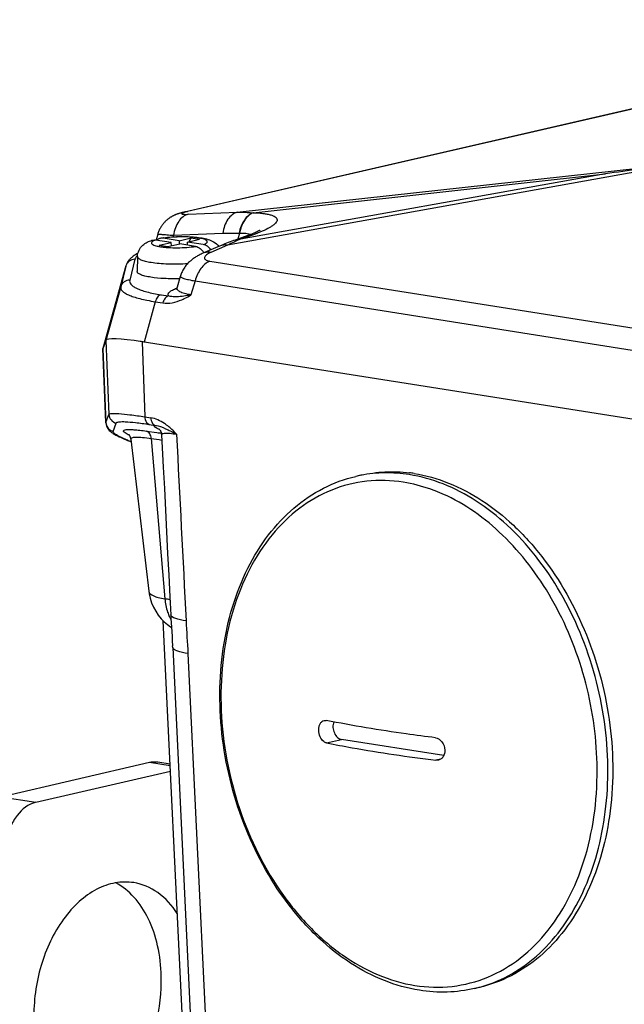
# Model space of a CAD drawing. Header units: millimetres. Extents: x 0 to 420, y 0 to 297.
# Tile 19 of 69: x 174 to 184, y 55 to 70. Entities that reach past the tile are written whole.
import ezdxf

# ---------------------------------------------------------------- set-up
doc = ezdxf.new("R2010")
doc.units = ezdxf.units.MM
doc.header["$LTSCALE"] = 23.1
doc.layers.add('COMPONENTS', color=7, linetype='CONTINUOUS')

msp = doc.modelspace()

# ---------------------------------------------------------------- linework, layer by layer
at = {"layer": 'COMPONENTS', "color": 7, "linetype": 'CONTINUOUS'}
for p, q in [((189.71205, 70.00167), (176.62829, 66.98877)), ((176.21062, 66.64061), (176.18472, 66.54826)), ((177.62311, 66.61985), (177.42493, 66.55042)), ((177.81345, 66.70305), (177.81376, 66.70328)), ((176.42343, 66.51054), (176.17527, 66.54975)), ((176.23477, 66.46684), (176.42343, 66.51054)), ((176.23477, 66.46684), (176.36671, 66.44599)), ((176.5458, 66.5389), (176.29764, 66.5781)), ((176.36671, 66.44599), (176.55537, 66.4897)), ((176.42461, 66.4594), (176.42343, 66.51054)), ((176.5458, 66.5389), (176.73446, 66.58261)), ((176.5458, 66.5389), (176.54698, 66.48776)), ((176.80353, 66.45049), (176.55537, 66.4897)), ((176.67774, 66.51805), (176.8664, 66.56176)), ((176.67885, 66.47019), (176.67774, 66.51805)), ((176.9259, 66.47884), (176.67774, 66.51805)), ((176.70569, 66.52453), (176.73446, 66.58261)), ((176.73446, 66.58261), (176.8664, 66.56176)), ((177.18121, 66.45499), (176.91988, 66.34181)), ((175.893, 66.29124), (175.88595, 66.05877)), ((175.71128, 66.14301), (175.34998, 64.84651)), ((176.56511, 65.97882), (176.51583, 65.81119)), ((175.39646, 64.9749), (175.34836, 64.84058)), ((191.03591, 62.57247), (175.96618, 64.95335)), ((175.34836, 64.84058), (175.34805, 64.83961)), ((175.34951, 64.84068), (175.35044, 64.84638)), ((175.34958, 64.84066), (175.39697, 63.6816)), ((175.39697, 63.6816), (175.39697, 63.68172)), ((175.71282, 63.41698), (175.73784, 63.40691)), ((175.78687, 63.42534), (176.06974, 61.03885)), ((179.39709, 62.8597), (179.32043, 62.84194)), ((176.636, 53.52209), (176.29621, 60.57642)), ((176.44516, 60.15772), (176.44394, 60.18186)), ((176.44516, 60.15772), (176.80415, 52.71886)), ((180.70005, 58.45947), (179.09727, 58.71269)), ((173.7478, 57.81454), (176.07932, 58.35472)), ((176.21334, 58.36), (176.40443, 58.32981)), ((174.29756, 57.72768), (176.40986, 58.21707)), ((181.25917, 54.82259), (181.1825, 54.80483))]:
    msp.add_line(p, q, dxfattribs=at)
at = {"layer": 'COMPONENTS', "color": 9, "linetype": 'CONTINUOUS'}
for p, q in [((189.75704, 70.00742), (176.67877, 66.9958)), ((177.45883, 66.98551), (183.80336, 67.68385)), ((183.81311, 67.63375), (177.30738, 66.46921)), ((183.2397, 67.58789), (177.5115, 66.56253)), ((177.70977, 66.97922), (183.2397, 67.58789)), ((176.68621, 66.95362), (177.45883, 66.98551)), ((177.70977, 66.97922), (177.71511, 66.97903)), ((176.45858, 66.62409), (176.45166, 66.5994)), ((176.45858, 66.62409), (177.2312, 66.65598)), ((177.49365, 66.65697), (177.46662, 66.56502)), ((177.48831, 66.65715), (177.49365, 66.65697)), ((177.69959, 66.62839), (177.5115, 66.56253)), ((177.30738, 66.46921), (177.04605, 66.35603)), ((175.71071, 66.14084), (175.63049, 65.81498)), ((175.71124, 66.14288), (175.71071, 66.14084)), ((175.85178, 66.24759), (175.77156, 65.92172)), ((177.02798, 66.22013), (190.99132, 64.01405)), ((176.79703, 65.90772), (176.73258, 65.68856)), ((176.79703, 65.90772), (190.76035, 63.70164)), ((175.63049, 65.81498), (175.3964, 64.97491)), ((176.26293, 65.69112), (176.38182, 65.67233)), ((176.17178, 65.58226), (175.99525, 64.94876)), ((176.17178, 65.58226), (176.29067, 65.56348)), ((175.39646, 64.9749), (175.4439, 63.8143)), ((175.96618, 64.95335), (176.00772, 63.77573)), ((175.39788, 63.68579), (175.35044, 64.84638)), ((175.39788, 63.68579), (175.4439, 63.8143)), ((175.39697, 63.68172), (175.39788, 63.68579)), ((175.51257, 63.54767), (175.55859, 63.67619)), ((176.00772, 63.77573), (176.10105, 63.76099)), ((176.07457, 63.65668), (176.16781, 63.64195)), ((176.03317, 63.55233), (176.19494, 63.52938)), ((176.19494, 63.52938), (176.21874, 63.52599)), ((176.21874, 63.52599), (176.24096, 63.52283)), ((176.24096, 63.52283), (176.26727, 63.51909)), ((176.1086, 63.4367), (176.32248, 60.92037)), ((176.68477, 60.06292), (177.04377, 52.62406)), ((178.8623, 58.65826), (179.09727, 58.71269)), ((180.65348, 58.40486), (180.57753, 58.38726)), ((176.07932, 58.35472), (176.40571, 58.30315)), ((173.7478, 57.81454), (174.29756, 57.72768))]:
    msp.add_line(p, q, dxfattribs=at)
at = {"layer": 'COMPONENTS', "color": 7, "linetype": 'CONTINUOUS'}
for points in [[(176.62829, 66.98877), (176.6195, 66.98669), (176.61092, 66.98461), (176.60255, 66.98252), (176.59438, 66.98042), (176.5864, 66.97832), (176.5786, 66.97621), (176.57096, 66.97408), (176.56348, 66.97193), (176.55615, 66.96977), (176.54896, 66.96758), (176.54191, 66.96536), (176.53499, 66.96312), (176.52819, 66.96084), (176.52151, 66.95854), (176.51496, 66.95621), (176.50851, 66.95383), (176.50209, 66.9514), (176.49572, 66.9489), (176.48937, 66.94632), (176.48294, 66.94363), (176.47644, 66.94081), (176.46985, 66.93786), (176.4631, 66.93472), (176.45615, 66.93137), (176.44904, 66.92781), (176.44174, 66.92402), (176.43424, 66.91996), (176.42657, 66.91564), (176.41875, 66.91105), (176.4108, 66.90617), (176.40272, 66.90101), (176.39457, 66.89556), (176.38634, 66.88981), (176.37806, 66.88375), (176.36974, 66.87739), (176.3614, 66.87071), (176.35307, 66.86371), (176.34475, 66.85638), (176.33647, 66.84873), (176.32824, 66.84074), (176.32008, 66.83241), (176.31202, 66.82375), (176.30406, 66.81474), (176.29622, 66.80539), (176.28853, 66.79569), (176.281, 66.78564), (176.27364, 66.77525), (176.26648, 66.7645), (176.25954, 66.7534), (176.25283, 66.74197), (176.24638, 66.73019), (176.24021, 66.71807), (176.23433, 66.70562), (176.22876, 66.69284), (176.22353, 66.67973), (176.21866, 66.66632), (176.21416, 66.65259), (176.21061, 66.64058)], [(177.81376, 66.70328), (177.81423, 66.70363), (177.81385, 66.70336), (177.81302, 66.70282), (177.81173, 66.70199), (177.80997, 66.70088), (177.80774, 66.69953), (177.80503, 66.69792), (177.80182, 66.69607), (177.79814, 66.69401), (177.79398, 66.69174), (177.78934, 66.68927), (177.78425, 66.68663), (177.7787, 66.68382), (177.77268, 66.68085), (177.76621, 66.67773), (177.75927, 66.67445), (177.75186, 66.67104), (177.74397, 66.66748), (177.7356, 66.66379), (177.72674, 66.65997), (177.71738, 66.65601), (177.70751, 66.65192), (177.69712, 66.64771), (177.6862, 66.64338), (177.67473, 66.63892), (177.66271, 66.63434), (177.6501, 66.62963), (177.63691, 66.6248), (177.62311, 66.61985)], [(177.42493, 66.55042), (177.40201, 66.54231), (177.37388, 66.5321), (177.34572, 66.52162), (177.31755, 66.51086), (177.28937, 66.49983), (177.26118, 66.48853), (177.23297, 66.47694), (177.20475, 66.46509), (177.18121, 66.45499)], [(175.90016, 66.34247), (175.89532, 66.3399), (175.88015, 66.33139), (175.86566, 66.32278), (175.85189, 66.31409), (175.83879, 66.3053), (175.82637, 66.2964), (175.81464, 66.28743), (175.8036, 66.2784), (175.79321, 66.26927), (175.78344, 66.26003), (175.77428, 66.2507), (175.7657, 66.24123), (175.75764, 66.23157), (175.7501, 66.22171), (175.74308, 66.21164), (175.73654, 66.20129), (175.73052, 66.19066), (175.72502, 66.17974), (175.72004, 66.16848), (175.71563, 66.15686), (175.71182, 66.14491), (175.71124, 66.14288)], [(176.91987, 66.34181), (176.90797, 66.33656), (176.89216, 66.3293), (176.87702, 66.322), (176.86253, 66.31469), (176.84864, 66.30735), (176.83521, 66.29992), (176.82223, 66.29241), (176.80967, 66.28482), (176.79741, 66.27707), (176.78546, 66.26917), (176.77379, 66.2611), (176.7623, 66.25278), (176.75098, 66.2442), (176.73983, 66.23535), (176.72876, 66.22613), (176.71778, 66.21652), (176.7069, 66.20651), (176.69606, 66.196), (176.68525, 66.18493), (176.67454, 66.17332), (176.66399, 66.16119), (176.65361, 66.1485), (176.64346, 66.13527), (176.63368, 66.12163), (176.62429, 66.10758), (176.6153, 66.09313), (176.60683, 66.07844), (176.59891, 66.06355), (176.59153, 66.04847), (176.58471, 66.03327), (176.57848, 66.01801), (176.57281, 66.00268), (176.56768, 65.98725), (176.56508, 65.97871)], [(176.51576, 65.81095), (176.51555, 65.81023), (176.51385, 65.80506), (176.512, 65.80028), (176.51006, 65.79588), (176.50807, 65.79186), (176.50606, 65.78823), (176.50407, 65.78498), (176.50214, 65.7821), (176.50031, 65.77958), (176.4986, 65.77741), (176.49705, 65.77559), (176.4957, 65.77411), (176.49457, 65.77295), (176.49365, 65.77207)], [(175.39697, 63.68172), (175.3971, 63.67903), (175.4004, 63.65418)], [(175.4004, 63.65418), (175.40706, 63.63089), (175.41642, 63.60968), (175.42734, 63.59139)], [(175.42734, 63.59139), (175.43872, 63.57619), (175.45027, 63.56324), (175.46213, 63.55172), (175.4741, 63.54143), (175.48606, 63.53214), (175.49853, 63.52326), (175.51158, 63.51464)], [(175.51158, 63.51464), (175.52513, 63.50627), (175.53947, 63.49792), (175.55469, 63.48952), (175.57075, 63.48107), (175.58779, 63.47249), (175.60585, 63.46375)], [(175.75337, 63.49902), (175.75137, 63.50033), (175.74972, 63.50148), (175.74963, 63.50154), (175.75103, 63.50034), (175.75438, 63.49713), (175.75946, 63.49148), (175.76557, 63.48333), (175.77218, 63.47243), (175.77874, 63.45814), (175.7841, 63.44091), (175.78688, 63.42531)], [(176.22733, 63.58631), (176.22637, 63.58692), (176.22612, 63.58708), (176.22791, 63.58571), (176.23138, 63.58271), (176.2365, 63.57764), (176.24295, 63.57012), (176.25, 63.56018), (176.25689, 63.548), (176.26301, 63.53366), (176.26784, 63.51712), (176.27075, 63.49847), (176.27111, 63.49338)], [(175.60585, 63.46375), (175.62493, 63.45485), (175.64514, 63.44573), (175.66651, 63.43638), (175.68906, 63.42681), (175.71282, 63.41698)], [(175.73784, 63.40691), (175.76411, 63.39657), (175.79166, 63.38598)], [(176.2711, 63.49335), (176.29715, 62.98712), (176.31449, 62.6491), (176.3318, 62.31054), (176.34909, 61.97145), (176.36636, 61.63183), (176.38361, 61.29166), (176.40084, 60.95096), (176.41507, 60.66892)], [(176.06972, 61.03907), (176.07563, 60.99841), (176.09105, 60.92842), (176.11349, 60.85846), (176.14291, 60.78991), (176.17829, 60.72516), (176.21918, 60.66452), (176.26497, 60.60845), (176.31337, 60.55882), (176.36297, 60.51571), (176.41345, 60.47821), (176.42642, 60.46994)], [(176.41507, 60.66896), (176.41817, 60.61005), (176.42194, 60.54382), (176.42606, 60.47568), (176.43506, 60.33324)], [(176.43506, 60.33324), (176.43966, 60.25841), (176.44394, 60.18186)]]:
    msp.add_lwpolyline(points, dxfattribs=at)
for centre, radius, start, end in [((194.67782, -11.67106), 80.08004, 97.8179008, 98.2118513), ((176.53143, 64.91357), 1.68688, 97.883119, 97.997964), ((179.87108, 60.58509), 2.33001, 81.019928, 82.83962)]:
    msp.add_arc(centre, radius, start, end, dxfattribs=at)
at = {"layer": 'COMPONENTS', "color": 9, "linetype": 'CONTINUOUS'}
for centre, radius, start, end in [((176.68538, 66.76523), 0.23066, 91.642343, 102.92555), ((178.4327, 64.27767), 2.46357, 111.957993, 117.179681), ((176.01966, 66.16291), 0.19215, 134.616783, 135.823253), ((176.03759, 66.14449), 0.21785, 131.217181, 134.570183), ((175.84898, 66.10202), 0.14361, 163.423659, 164.316464), ((175.59373, 63.82205), 0.15003, 182.960683, 256.45329), ((176.93348, 66.3533), 3.17759, 247.989349, 248.607065), ((177.08233, 66.73213), 3.58461, 248.600476, 248.886897), ((179.74563, 87.47732), 24.31417, 261.397132, 261.794181), ((179.79787, 60.78145), 2.11508, 100.914794, 103.045949), ((179.57805, 60.05895), 2.73883, 66.110995, 67.212775), ((173.70886, 45.40936), 15.72968, 80.137746, 80.435459), ((177.03771, 60.94652), 0.71276, 199.463037, 205.047567), ((177.00371, 60.9307), 0.67526, 205.053191, 209.974513), ((180.70461, 56.8671), 2.11692, 283.046788, 285.176116), ((180.70367, 56.87062), 2.12056, 285.175896, 285.982661)]:
    msp.add_arc(centre, radius, start, end, dxfattribs=at)
at = {"layer": 'COMPONENTS', "color": 7, "linetype": 'CONTINUOUS'}
for centre, major_axis, ratio, start_param, end_param in [((177.14653, 64.55), (1.7508, -0.42263), 0.08821823, 3.12681401, 3.13211616), ((177.20636, 64.52365), (1.81033, -0.44983), 0.0886364, 2.34727177, 3.13266994), ((177.14653, 64.55), (1.7508, -0.42263), 0.08821823, 2.30948406, 2.3552054), ((177.09874, 64.41652), (1.75081, -0.42262), 0.08821414, 3.13851866, 3.2168815)]:
    msp.add_ellipse(centre, major_axis=major_axis, ratio=ratio, start_param=start_param, end_param=end_param, dxfattribs=at)
at = {"layer": 'COMPONENTS', "color": 9, "linetype": 'CONTINUOUS'}
for points, knots in [([(176.68621, 66.95362), (176.65778, 66.94663), (176.60049, 66.91739), (176.53291, 66.84211), (176.48314, 66.74135), (176.46451, 66.66463), (176.45858, 66.62409)], [0, 0, 0, 0, 0.20826183, 0.44290524, 0.70859112, 1, 1, 1, 1]), ([(176.62361, 66.98121), (176.61711, 66.97916), (176.60642, 66.97547), (176.59461, 66.97009), (176.5892, 66.96587), (176.58735, 66.96289), (176.58863, 66.95983), (176.59207, 66.95797), (176.59716, 66.95629), (176.60434, 66.95495), (176.61349, 66.95389), (176.62954, 66.95284), (176.65401, 66.95256), (176.67475, 66.95315), (176.68621, 66.95362)], [0, 0, 0, 0, 0.14336021, 0.23923211, 0.26921976, 0.28925024, 0.30663221, 0.33173073, 0.36909924, 0.4200274, 0.48477543, 0.56314247, 0.75853492, 1, 1, 1, 1]), ([(176.67877, 66.9958), (176.67351, 66.99459), (176.65501, 66.99019), (176.6366, 66.98532), (176.62361, 66.98121)], [0, 0, 0, 0, 0.28352625, 1, 1, 1, 1]), ([(177.45883, 66.98551), (177.4304, 66.97852), (177.37311, 66.94928), (177.30552, 66.874), (177.25576, 66.77324), (177.23713, 66.69652), (177.2312, 66.65598)], [0, 0, 0, 0, 0.20826183, 0.44290524, 0.70859112, 1, 1, 1, 1]), ([(177.45883, 66.98551), (177.47987, 66.98597), (177.56356, 66.98686), (177.6473, 66.98388), (177.70977, 66.97922)], [0, 0, 0, 0, 0.25146775, 1, 1, 1, 1]), ([(177.70977, 66.97922), (177.68278, 66.96918), (177.6296, 66.93641), (177.56547, 66.86242), (177.51614, 66.76699), (177.49561, 66.695), (177.48831, 66.65715)], [0, 0, 0, 0, 0.21266954, 0.45088286, 0.71530259, 1, 1, 1, 1]), ([(177.71511, 66.97903), (177.68812, 66.969), (177.63494, 66.93622), (177.57081, 66.86224), (177.52148, 66.76681), (177.50095, 66.69482), (177.49365, 66.65697)], [0, 0, 0, 0, 0.21266954, 0.45088286, 0.71530259, 1, 1, 1, 1]), ([(177.71511, 66.97903), (177.74444, 66.97803), (177.79969, 66.97511), (177.87696, 66.96723), (177.94289, 66.95617), (177.99674, 66.94215), (178.03814, 66.92528), (178.06732, 66.90565), (178.08416, 66.88162), (178.08507, 66.854), (178.07168, 66.82705), (178.0474, 66.8001), (178.01249, 66.77236), (177.94763, 66.73147), (177.84265, 66.68132), (177.75078, 66.64632), (177.69959, 66.62839)], [0, 0, 0, 0, 0.10077582, 0.18999519, 0.26664881, 0.33019099, 0.3807521, 0.41954727, 0.44976668, 0.47754456, 0.50981806, 0.55064053, 0.60145374, 0.66247566, 0.81367489, 1, 1, 1, 1]), ([(176.21061, 66.64058), (176.21073, 66.641), (176.21268, 66.64122), (176.21553, 66.64156), (176.22098, 66.64158), (176.22812, 66.64148), (176.23737, 66.64114), (176.25354, 66.64036), (176.27853, 66.63881), (176.31398, 66.63625), (176.35644, 66.6329), (176.40542, 66.62879), (176.4402, 66.62574), (176.45858, 66.62409)], [0, 0, 0, 0, 0.0052712, 0.01825829, 0.03928544, 0.06837057, 0.10546527, 0.15048766, 0.26384021, 0.40722664, 0.5790607, 0.77739941, 1, 1, 1, 1]), ([(176.9259, 66.47884), (176.9371, 66.48272), (176.95606, 66.49037), (176.97831, 66.50365), (176.98893, 66.51807), (176.98816, 66.52919), (176.984, 66.53663), (176.97683, 66.54361), (176.96195, 66.5534), (176.93548, 66.56415), (176.89551, 66.57498), (176.84566, 66.58422), (176.78736, 66.59158), (176.69774, 66.59874), (176.57825, 66.60134), (176.43589, 66.59542), (176.34205, 66.5852), (176.29764, 66.5781)], [0, 0, 0, 0, 0.04491838, 0.07703079, 0.09836345, 0.10752765, 0.11766071, 0.12998037, 0.14514669, 0.18493467, 0.23752644, 0.30202785, 0.37690212, 0.46018786, 0.64270331, 0.82952335, 1, 1, 1, 1]), ([(177.2312, 66.65598), (177.25271, 66.65687), (177.33839, 66.65965), (177.42417, 66.65935), (177.48831, 66.65715)], [0, 0, 0, 0, 0.25125373, 1, 1, 1, 1]), ([(177.49365, 66.65697), (177.5277, 66.65904), (177.58693, 66.65948), (177.64627, 66.64751), (177.66893, 66.63671)], [0, 0, 0, 0, 0.57596355, 1, 1, 1, 1]), ([(177.69959, 66.62839), (177.69215, 66.62878), (177.66289, 66.62896), (177.63358, 66.62349), (177.61302, 66.61629)], [0, 0, 0, 0, 0.2548402, 1, 1, 1, 1]), ([(176.17527, 66.54975), (176.16407, 66.54588), (176.14511, 66.53822), (176.12286, 66.52495), (176.11224, 66.51053), (176.11301, 66.49941), (176.11717, 66.49197), (176.12434, 66.48499), (176.13922, 66.47519), (176.16569, 66.46444), (176.20566, 66.45361), (176.25551, 66.44438), (176.31381, 66.43702), (176.40343, 66.42985), (176.52292, 66.42725), (176.66529, 66.43318), (176.75912, 66.4434), (176.80353, 66.45049)], [0, 0, 0, 0, 0.04491838, 0.07703079, 0.09836345, 0.10752765, 0.11766071, 0.12998037, 0.14514669, 0.18493467, 0.23752644, 0.30202785, 0.37690212, 0.46018786, 0.64270331, 0.82952335, 1, 1, 1, 1]), ([(177.30738, 66.46921), (177.2858, 66.47268), (177.24248, 66.47429), (177.2004, 66.4633), (177.18121, 66.45499)], [0, 0, 0, 0, 0.51115525, 1, 1, 1, 1]), ([(177.5115, 66.56253), (177.50406, 66.56291), (177.47481, 66.56309), (177.4455, 66.55762), (177.42493, 66.55042)], [0, 0, 0, 0, 0.25484021, 1, 1, 1, 1]), ([(175.88186, 66.29681), (175.87805, 66.29289), (175.86521, 66.2785), (175.8551, 66.26106), (175.85178, 66.24759)], [0, 0, 0, 0, 0.28248392, 1, 1, 1, 1]), ([(175.893, 66.2912), (175.89287, 66.28666), (175.89562, 66.27648), (175.90708, 66.26332), (175.92486, 66.25102), (175.94911, 66.23933), (175.97968, 66.2283), (176.03193, 66.21368), (176.07464, 66.20561), (176.10495, 66.20082)], [0, 0, 0, 0, 0.05652745, 0.12505407, 0.21334696, 0.3245318, 0.45944046, 0.6177487, 1, 1, 1, 1]), ([(177.04605, 66.35603), (177.02447, 66.3595), (176.98114, 66.36111), (176.93906, 66.35012), (176.91988, 66.34181)], [0, 0, 0, 0, 0.51115525, 1, 1, 1, 1]), ([(177.04605, 66.35603), (177.0328, 66.35029), (177.00873, 66.3388), (176.97768, 66.31957), (176.9554, 66.30026), (176.94402, 66.2825), (176.94232, 66.26866), (176.94562, 66.25521), (176.96117, 66.2398), (176.99041, 66.22749), (177.01423, 66.2223), (177.02798, 66.22013)], [0, 0, 0, 0, 0.17692814, 0.32629174, 0.44591219, 0.53711406, 0.57573778, 0.61366762, 0.70280381, 0.82940811, 1, 1, 1, 1]), ([(175.85178, 66.24759), (175.83609, 66.24739), (175.80465, 66.24208), (175.76251, 66.22007), (175.72948, 66.18621), (175.71574, 66.15778), (175.71133, 66.14299)], [0, 0, 0, 0, 0.25214452, 0.50283231, 0.7519494, 1, 1, 1, 1]), ([(176.10495, 66.20082), (176.14658, 66.19425), (176.23612, 66.18404), (176.42869, 66.17321), (176.57965, 66.17552), (176.68227, 66.18169)], [0, 0, 0, 0, 0.2185631, 0.46690575, 1, 1, 1, 1]), ([(177.02798, 66.22013), (176.97227, 66.19581), (176.89774, 66.1269), (176.83115, 66.01192), (176.80656, 65.94352), (176.79702, 65.90772)], [0, 0, 0, 0, 0.45741143, 0.72120642, 1, 1, 1, 1]), ([(176.56508, 65.97871), (176.56443, 65.9765), (176.56671, 65.97206), (176.57172, 65.96813), (176.58102, 65.9624), (176.59778, 65.95542), (176.62374, 65.94676), (176.6572, 65.93753), (176.71559, 65.92351), (176.76313, 65.91404), (176.79703, 65.90772)], [0, 0, 0, 0, 0.02805581, 0.05010968, 0.07914552, 0.15957722, 0.27046297, 0.41135206, 0.58109409, 1, 1, 1, 1]), ([(175.77156, 65.92172), (175.75568, 65.92152), (175.72386, 65.91609), (175.68133, 65.89357), (175.64823, 65.85897), (175.63471, 65.83001), (175.63049, 65.81498)], [0, 0, 0, 0, 0.25216594, 0.50285303, 0.75195601, 1, 1, 1, 1]), ([(175.77156, 65.92172), (175.76889, 65.91088), (175.76917, 65.88591), (175.79037, 65.85092), (175.82839, 65.81919), (175.88317, 65.78917), (175.95495, 65.76089), (176.04342, 65.73463), (176.14783, 65.71075), (176.22295, 65.69743), (176.26293, 65.69112)], [0, 0, 0, 0, 0.05788057, 0.12264003, 0.20551629, 0.31224708, 0.44515748, 0.60471256, 0.79019198, 1, 1, 1, 1]), ([(175.63049, 65.81498), (175.62921, 65.80971), (175.6281, 65.79867), (175.63293, 65.77515), (175.65435, 65.74555), (175.69664, 65.71467), (175.75707, 65.68468), (175.83587, 65.65601), (175.93264, 65.62886), (176.0465, 65.60366), (176.12828, 65.58921), (176.17178, 65.58226)], [0, 0, 0, 0, 0.02611879, 0.0526036, 0.11409495, 0.19613759, 0.3035894, 0.43812582, 0.59980789, 0.7876741, 1, 1, 1, 1]), ([(176.26293, 65.69112), (176.24148, 65.68615), (176.21104, 65.66298), (176.18496, 65.62144), (176.17539, 65.59579), (176.17178, 65.58226)], [0, 0, 0, 0, 0.44838688, 0.71483183, 1, 1, 1, 1]), ([(176.38181, 65.67233), (176.36036, 65.66736), (176.32993, 65.6442), (176.30385, 65.60266), (176.29427, 65.57701), (176.29067, 65.56348)], [0, 0, 0, 0, 0.44838709, 0.71483282, 1, 1, 1, 1]), ([(176.38182, 65.67233), (176.37857, 65.67694), (176.37351, 65.68691), (176.37341, 65.704), (176.3811, 65.72043), (176.40202, 65.74353), (176.44566, 65.77), (176.48588, 65.78643), (176.50949, 65.7949)], [0, 0, 0, 0, 0.08444221, 0.16203674, 0.24698698, 0.34959042, 0.62458067, 1, 1, 1, 1]), ([(176.59267, 65.66573), (176.55515, 65.6611), (176.48469, 65.655), (176.4132, 65.6625), (176.38181, 65.67233)], [0, 0, 0, 0, 0.53472827, 1, 1, 1, 1]), ([(176.73258, 65.68856), (176.69802, 65.6937), (176.64969, 65.70293), (176.59197, 65.72202), (176.55986, 65.73691), (176.53582, 65.7533), (176.5198, 65.77135), (176.5125, 65.79136), (176.51394, 65.80475), (176.51576, 65.81094)], [0, 0, 0, 0, 0.38433031, 0.53890633, 0.66776076, 0.77243035, 0.85695401, 0.9290718, 1, 1, 1, 1]), ([(176.59089, 65.61349), (176.60295, 65.61872), (176.65153, 65.64111), (176.69823, 65.66741), (176.73258, 65.68856)], [0, 0, 0, 0, 0.24575445, 1, 1, 1, 1]), ([(176.73259, 65.68856), (176.72035, 65.6862), (176.6739, 65.67751), (176.6272, 65.66999), (176.59267, 65.66573)], [0, 0, 0, 0, 0.26368794, 1, 1, 1, 1]), ([(176.29067, 65.56348), (176.33959, 65.55575), (176.44425, 65.55991), (176.54233, 65.59244), (176.59089, 65.61349)], [0, 0, 0, 0, 0.48341181, 1, 1, 1, 1]), ([(175.4439, 63.8143), (175.44638, 63.8192), (175.46289, 63.82597), (175.51385, 63.83172), (175.62173, 63.82676), (175.79401, 63.80803), (175.93014, 63.78799), (176.00772, 63.77573)], [0, 0, 0, 0, 0.02888002, 0.08315947, 0.27790847, 0.58678502, 1, 1, 1, 1]), ([(175.55859, 63.67619), (175.56361, 63.69021), (175.62338, 63.70101), (175.71662, 63.7004), (175.88053, 63.6858), (176.00342, 63.66792), (176.07457, 63.65668)], [0, 0, 0, 0, 0.08537775, 0.27914947, 0.58691072, 1, 1, 1, 1]), ([(176.00772, 63.77573), (176.00821, 63.76189), (176.01363, 63.71617), (176.0434, 63.66748), (176.07457, 63.65668)], [0, 0, 0, 0, 0.29560644, 1, 1, 1, 1]), ([(176.38315, 63.61988), (176.36143, 63.63774), (176.27729, 63.70126), (176.17773, 63.74887), (176.10105, 63.76099)], [0, 0, 0, 0, 0.26587469, 1, 1, 1, 1]), ([(176.10106, 63.76099), (176.10154, 63.74715), (176.10696, 63.70143), (176.13673, 63.65273), (176.16791, 63.64193)], [0, 0, 0, 0, 0.29560745, 1, 1, 1, 1]), ([(175.74259, 63.40731), (175.68191, 63.43185), (175.60341, 63.46755), (175.52818, 63.51248), (175.50961, 63.5394), (175.51257, 63.54767)], [0, 0, 0, 0, 0.71092933, 0.90453249, 1, 1, 1, 1]), ([(175.71287, 63.51461), (175.70219, 63.52114), (175.68734, 63.53037), (175.6676, 63.55403), (175.6881, 63.57327), (175.72149, 63.5756), (175.77316, 63.57868), (175.84394, 63.57429), (175.9328, 63.56588), (175.99785, 63.55732), (176.03317, 63.55233)], [0, 0, 0, 0, 0.08808218, 0.1356225, 0.17491013, 0.25070815, 0.37177594, 0.53843295, 0.74899127, 1, 1, 1, 1]), ([(175.76151, 63.48859), (175.75686, 63.49084), (175.74037, 63.49898), (175.72415, 63.50771), (175.71287, 63.51461)], [0, 0, 0, 0, 0.28085061, 1, 1, 1, 1]), ([(176.1086, 63.4367), (176.10638, 63.46259), (176.09316, 63.51079), (176.05407, 63.54546), (176.03317, 63.55233)], [0, 0, 0, 0, 0.54162752, 1, 1, 1, 1]), ([(176.18544, 63.60278), (176.17895, 63.60672), (176.16906, 63.61381), (176.15666, 63.62412), (176.15617, 63.63779), (176.16403, 63.64069), (176.16781, 63.64195)], [0, 0, 0, 0, 0.39334809, 0.64274271, 0.79387785, 1, 1, 1, 1]), ([(176.16791, 63.64193), (176.18393, 63.6405), (176.25569, 63.62689), (176.32247, 63.59601), (176.37342, 63.57138)], [0, 0, 0, 0, 0.22138617, 1, 1, 1, 1]), ([(176.23755, 63.57613), (176.23241, 63.57846), (176.21472, 63.58669), (176.19729, 63.59557), (176.18544, 63.60278)], [0, 0, 0, 0, 0.28910834, 1, 1, 1, 1]), ([(176.2711, 63.49337), (176.27004, 63.51457), (176.34162, 63.52277), (176.40913, 63.51744), (176.47149, 63.50958), (176.50527, 63.50405)], [0, 0, 0, 0, 0.26441934, 0.57351168, 1, 1, 1, 1]), ([(176.37342, 63.57138), (176.38393, 63.5663), (176.42818, 63.54444), (176.47204, 63.52179), (176.50527, 63.50405)], [0, 0, 0, 0, 0.23651567, 1, 1, 1, 1]), ([(175.78687, 63.42534), (175.78572, 63.43502), (175.80433, 63.4511), (175.83338, 63.45538), (175.88873, 63.46037), (175.98162, 63.4538), (176.06219, 63.44371), (176.1086, 63.4367)], [0, 0, 0, 0, 0.08739466, 0.1655162, 0.27326766, 0.57944898, 1, 1, 1, 1]), ([(180.15811, 62.86878), (180.03126, 62.88882), (179.77603, 62.90793), (179.52124, 62.88215), (179.39738, 62.85827)], [0, 0, 0, 0, 0.50446277, 1, 1, 1, 1]), ([(180.06446, 62.74953), (179.87541, 62.77939), (179.49045, 62.7913), (178.92866, 62.65045), (178.41719, 62.35736), (177.97758, 61.92721), (177.62496, 61.37919), (177.2776, 60.50021), (177.19302, 59.76318), (177.20446, 59.26741)], [0, 0, 0, 0, 0.11161517, 0.22150724, 0.33361444, 0.45133, 0.57681892, 0.71080234, 1, 1, 1, 1]), ([(180.63883, 62.58401), (180.5918, 62.60376), (180.40575, 62.67585), (180.21115, 62.72635), (180.06446, 62.74953)], [0, 0, 0, 0, 0.25565616, 1, 1, 1, 1]), ([(181.28756, 54.83203), (181.4556, 54.88016), (181.78634, 55.02139), (182.22677, 55.35099), (182.6032, 55.78783), (183.01583, 56.51192), (183.3039, 57.60569), (183.27946, 59.01207), (182.90459, 60.39481), (182.32013, 61.42055), (181.71823, 62.07866), (181.22895, 62.46344), (180.70771, 62.73656), (180.33985, 62.84007), (180.15811, 62.86878)], [0, 0, 0, 0, 0.05131573, 0.1043445, 0.16016473, 0.21938742, 0.34775338, 0.48641937, 0.62801263, 0.76420077, 0.82827404, 0.88888433, 0.94598487, 1, 1, 1, 1]), ([(183.10669, 58.33492), (183.09625, 58.78715), (182.96095, 59.68766), (182.53472, 60.73169), (182.05355, 61.45964), (181.52242, 62.0603), (181.03373, 62.40967), (180.68719, 62.56315)], [0, 0, 0, 0, 0.26591733, 0.52931762, 0.65595343, 0.77719549, 1, 1, 1, 1]), ([(176.06975, 61.03885), (176.07361, 61.00639), (176.13615, 60.9662), (176.22382, 60.93906), (176.28716, 60.92608), (176.32248, 60.92037)], [0, 0, 0, 0, 0.34018103, 0.62769811, 1, 1, 1, 1]), ([(176.6546, 60.57567), (176.59514, 60.58346), (176.51906, 60.59393), (176.41654, 60.64105), (176.41508, 60.66892)], [0, 0, 0, 0, 0.68243358, 1, 1, 1, 1]), ([(176.68477, 60.06292), (176.62524, 60.07095), (176.54881, 60.08167), (176.44657, 60.12971), (176.44519, 60.15773)], [0, 0, 0, 0, 0.68167768, 1, 1, 1, 1]), ([(177.20446, 59.26741), (177.21652, 58.74484), (177.39198, 57.70974), (177.94748, 56.53925), (178.56721, 55.77296), (179.08572, 55.32225), (179.64744, 55.00295), (180.04878, 54.88407), (180.24669, 54.8528)], [0, 0, 0, 0, 0.27255129, 0.53943967, 0.66546102, 0.78428644, 0.89552836, 1, 1, 1, 1]), ([(182.33838, 55.71878), (182.60883, 56.06039), (182.90686, 56.68943), (183.08919, 57.59598), (183.11244, 58.08586), (183.10669, 58.33492)], [0, 0, 0, 0, 0.47173804, 0.73027947, 1, 1, 1, 1]), ([(180.24669, 54.8528), (180.43946, 54.82235), (180.83234, 54.81118), (181.4048, 54.9599), (181.92352, 55.2665), (182.21004, 55.55667), (182.33838, 55.71878)], [0, 0, 0, 0, 0.24685287, 0.48999571, 0.73848016, 1, 1, 1, 1])]:
    msp.add_open_spline(points, degree=3, knots=knots, dxfattribs=at)
at = {"layer": 'COMPONENTS', "color": 7, "linetype": 'CONTINUOUS'}
for points, knots in [([(176.30007, 66.58451), (176.38244, 66.59592), (176.50839, 66.60473), (176.67472, 66.60438), (176.79413, 66.59758), (176.9025, 66.5842), (177.0008, 66.56251), (177.09447, 66.52466), (177.14771, 66.47891), (177.16938, 66.44987)], [0, 0, 0, 0, 0.27446745, 0.41555434, 0.54891342, 0.66896155, 0.77565768, 0.88038613, 1, 1, 1, 1]), ([(175.893, 66.29124), (175.89403, 66.32505), (175.91037, 66.39138), (175.96876, 66.46845), (176.04193, 66.51742), (176.09324, 66.53747), (176.11828, 66.54557)], [0, 0, 0, 0, 0.28006722, 0.54603894, 0.78213831, 1, 1, 1, 1]), ([(176.11828, 66.54557), (176.13185, 66.54996), (176.15139, 66.55248), (176.17045, 66.55051), (176.17527, 66.54975)], [0, 0, 0, 0, 0.74522505, 1, 1, 1, 1]), ([(176.25758, 66.57805), (176.25183, 66.57709), (176.2288, 66.57151), (176.20771, 66.55878), (176.19456, 66.54677)], [0, 0, 0, 0, 0.24653806, 1, 1, 1, 1]), ([(176.80353, 66.45049), (176.82964, 66.44637), (176.8833, 66.42021), (176.92003, 66.37487), (176.93535, 66.34852)], [0, 0, 0, 0, 0.46445577, 1, 1, 1, 1]), ([(177.04537, 66.3962), (177.03029, 66.41772), (176.99568, 66.45446), (176.94874, 66.47524), (176.9259, 66.47884)], [0, 0, 0, 0, 0.53188714, 1, 1, 1, 1]), ([(176.10187, 65.96666), (176.07099, 65.97154), (176.02746, 65.97977), (175.97421, 65.99466), (175.94307, 66.00591), (175.91837, 66.01782), (175.90026, 66.03037), (175.88859, 66.04378), (175.88581, 66.05416), (175.88596, 66.05878)], [0, 0, 0, 0, 0.38230742, 0.54062949, 0.67552752, 0.78671116, 0.87497544, 0.9434757, 1, 1, 1, 1]), ([(176.55422, 65.94173), (176.47324, 65.94009), (176.322, 65.94219), (176.17116, 65.95572), (176.10187, 65.96666)], [0, 0, 0, 0, 0.53592268, 1, 1, 1, 1]), ([(179.39714, 62.85971), (179.52092, 62.88839), (179.77616, 62.92364), (180.03348, 62.91301), (180.16151, 62.89693)], [0, 0, 0, 0, 0.49614959, 1, 1, 1, 1]), ([(180.23477, 62.88655), (180.41894, 62.85745), (180.79178, 62.75191), (181.31936, 62.47279), (181.81368, 62.07941), (182.41993, 61.40698), (183.00372, 60.36107), (183.36769, 58.95627), (183.37137, 57.53562), (183.05775, 56.4396), (182.62178, 55.7247), (182.22811, 55.30004), (181.77094, 54.98795), (181.43101, 54.8624), (181.25912, 54.82258)], [0, 0, 0, 0, 0.05416527, 0.11147208, 0.17234673, 0.2367275, 0.37353192, 0.51550876, 0.65407611, 0.78180366, 0.84059526, 0.89600198, 0.94874102, 1, 1, 1, 1]), ([(180.31801, 54.77692), (180.13048, 54.80655), (179.75215, 54.91323), (179.2183, 55.19456), (178.72088, 55.58912), (178.11439, 56.26009), (177.53214, 57.30136), (177.17066, 58.6994), (177.16947, 60.11482), (177.48655, 61.20904), (177.92732, 61.92609), (178.32816, 62.35549), (178.79571, 62.67282), (179.14395, 62.80105), (179.32043, 62.84194)], [0, 0, 0, 0, 0.05495836, 0.11268762, 0.17362798, 0.23777976, 0.37354552, 0.51416405, 0.65154676, 0.77881416, 0.83783995, 0.89385961, 0.94756119, 1, 1, 1, 1]), ([(178.73846, 58.85845), (178.73804, 58.87677), (178.74084, 58.91186), (178.75685, 58.95901), (178.78355, 58.99473), (178.80855, 59.00804), (178.82098, 59.01092)], [0, 0, 0, 0, 0.29590288, 0.56244937, 0.79415382, 1, 1, 1, 1]), ([(180.56939, 58.74032), (180.41662, 58.75943), (179.84276, 58.83553), (179.27104, 58.92895), (178.85415, 59.01131)], [0, 0, 0, 0, 0.26594417, 1, 1, 1, 1]), ([(178.97393, 58.98831), (178.9637, 58.96162), (178.95812, 58.9165), (178.9667, 58.85792), (178.98569, 58.80187), (179.02431, 58.74389), (179.07328, 58.71648), (179.09727, 58.71269)], [0, 0, 0, 0, 0.25575367, 0.39211638, 0.5282933, 0.78273364, 1, 1, 1, 1]), ([(178.8623, 58.65826), (178.84555, 58.66156), (178.80115, 58.6854), (178.75368, 58.75743), (178.73926, 58.82356), (178.73846, 58.85845)], [0, 0, 0, 0, 0.20528791, 0.58039022, 1, 1, 1, 1]), ([(180.56939, 58.74032), (180.60953, 58.7353), (180.6886, 58.67949), (180.71651, 58.59172), (180.71757, 58.54577)], [0, 0, 0, 0, 0.46815691, 1, 1, 1, 1]), ([(178.8623, 58.65826), (178.99494, 58.63205), (179.56408, 58.52601), (180.13726, 58.44234), (180.57753, 58.38726)], [0, 0, 0, 0, 0.2335481, 1, 1, 1, 1]), ([(180.71757, 58.54577), (180.71839, 58.51047), (180.70653, 58.45644), (180.66122, 58.40624), (180.63219, 58.39263), (180.61748, 58.38922)], [0, 0, 0, 0, 0.53236853, 0.77228527, 1, 1, 1, 1]), ([(176.07932, 58.35472), (176.09045, 58.35729), (176.13456, 58.36545), (176.18027, 58.36522), (176.21327, 58.36001)], [0, 0, 0, 0, 0.25480014, 1, 1, 1, 1]), ([(174.29756, 57.72768), (174.18134, 57.70076), (174.01835, 57.56836), (173.88691, 57.33669), (173.84204, 57.19415), (173.82682, 57.11954)], [0, 0, 0, 0, 0.44689186, 0.71475992, 1, 1, 1, 1]), ([(175.83389, 56.46638), (175.7384, 56.48146), (175.53483, 56.47762), (175.2382, 56.37025), (174.96156, 56.1718), (174.62564, 55.78986), (174.33527, 55.16236), (174.26013, 54.60312), (174.26668, 54.31901)], [0, 0, 0, 0, 0.09780098, 0.20137587, 0.3145673, 0.43861277, 0.71250642, 1, 1, 1, 1]), ([(176.26635, 54.99653), (176.26263, 55.15796), (176.22711, 55.46936), (176.08479, 55.89604), (175.86297, 56.2418), (175.65927, 56.40744), (175.55188, 56.46381)], [0, 0, 0, 0, 0.28461248, 0.54836558, 0.78621349, 1, 1, 1, 1]), ([(176.51785, 55.98209), (176.43614, 56.10797), (176.24143, 56.32754), (175.9679, 56.44522), (175.83389, 56.46638)], [0, 0, 0, 0, 0.52520691, 1, 1, 1, 1]), ([(174.98147, 52.85177), (175.16315, 52.88298), (175.43418, 53.02134), (175.72049, 53.30387), (175.98761, 53.68102), (176.21446, 54.25109), (176.27212, 54.74669), (176.26635, 54.99653)], [0, 0, 0, 0, 0.20621409, 0.32327249, 0.44926907, 0.72044219, 1, 1, 1, 1]), ([(181.1825, 54.80483), (181.04249, 54.77239), (180.75312, 54.73491), (180.46216, 54.75415), (180.31801, 54.77692)], [0, 0, 0, 0, 0.49618066, 1, 1, 1, 1])]:
    msp.add_open_spline(points, degree=3, knots=knots, dxfattribs=at)
for points in [[(176.29764, 66.5781), (176.28445, 66.58019), (176.27075, 66.58026), (176.25758, 66.57805)], [(178.82098, 59.01092), (178.83175, 59.01342), (178.8433, 59.01345), (178.85415, 59.01131)], [(180.61748, 58.38922), (180.60449, 58.38621), (180.59076, 58.38561), (180.57753, 58.38726)]]:
    msp.add_open_spline(points, degree=3, dxfattribs=at)
at = {"layer": 'COMPONENTS', "color": 9, "linetype": 'CONTINUOUS'}
for points in [[(175.39788, 63.68578), (175.39859, 63.67162), (175.40142, 63.65743), (175.40609, 63.64404)], [(175.40609, 63.64404), (175.41307, 63.62401), (175.42466, 63.6051), (175.43934, 63.58979)], [(175.43934, 63.58979), (175.45883, 63.56946), (175.4852, 63.5543), (175.51257, 63.54767)], [(176.25399, 63.51726), (176.24982, 63.51947), (176.24545, 63.52135), (176.24096, 63.52283)], [(176.26957, 63.50683), (176.26475, 63.5108), (176.25951, 63.51433), (176.25399, 63.51726)], [(176.50527, 63.50405), (176.46721, 63.54527), (176.42648, 63.58424), (176.38315, 63.61988)], [(176.50527, 63.50405), (176.55566, 62.52795), (176.60543, 61.55182), (176.65461, 60.57567)], [(176.32248, 60.92037), (176.32749, 60.84864), (176.3417, 60.77682), (176.36569, 60.70903)], [(176.65461, 60.57567), (176.66326, 60.40468), (176.67653, 60.23393), (176.68477, 60.06292)]]:
    msp.add_open_spline(points, degree=3, dxfattribs=at)

doc.saveas('drawing.dxf')
